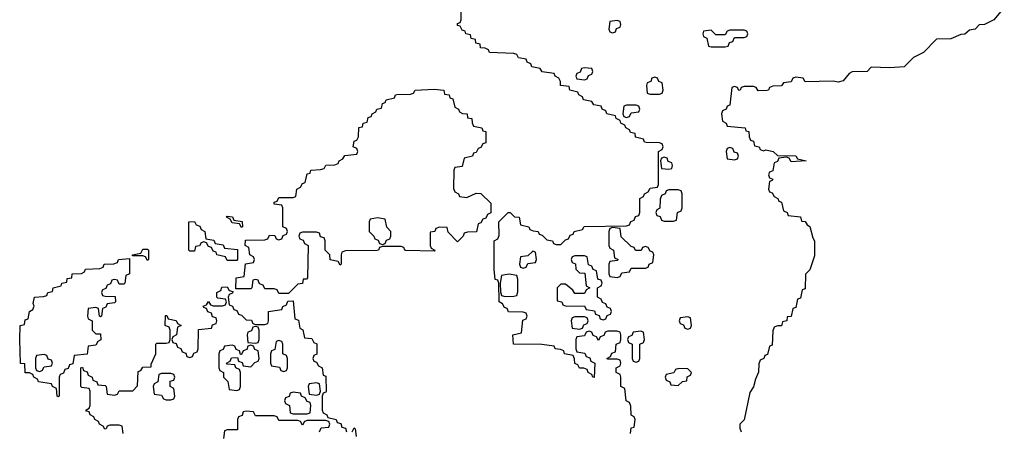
# Model space of a CAD drawing. Header units: inches. Extents: x 2718490 to 2828976, y 856982 to 957410.
# Tile 30 of 63: x 2722186 to 2726378, y 926900 to 928650. Entities that reach past the tile are written whole.
import ezdxf

# ---------------------------------------------------------------- set-up
doc = ezdxf.new("R2010")
doc.units = ezdxf.units.IN
doc.header["$MEASUREMENT"] = 0
doc.layers.add('C7922', color=7, linetype='Continuous')

msp = doc.modelspace()

# ---------------------------------------------------------------- linework, layer by layer
at = {"layer": 'C7922', "color": 6}
for points in [[(2726378, 928702), (2726334, 928650), (2726294, 928630), (2726271.6, 928628.4), (2726254, 928610), (2726230, 928606), (2726210, 928588), (2726192.7, 928587.3), (2726150, 928569), (2726090, 928568), (2726034, 928510), (2725991.1, 928488.9), (2725952, 928450), (2725890, 928446), (2725811.6, 928448.4), (2725794, 928430), (2725730, 928428.7), (2725718, 928422), (2725692, 928390), (2725670, 928384), (2725650, 928388.7), (2725530, 928386), (2725522, 928402), (2725490, 928406), (2725478, 928402), (2725470, 928386), (2725438, 928382), (2725430, 928368.7), (2725392.7, 928367.3), (2725378, 928362), (2725374, 928350), (2725368.4, 928348.4), (2725330, 928348), (2725322, 928362), (2725310, 928366), (2725270, 928366), (2725258, 928362), (2725254, 928350), (2725248.4, 928348.4), (2725242, 928362), (2725230, 928366), (2725218, 928362), (2725210, 928286), (2725198, 928282), (2725194, 928270), (2725178, 928262), (2725174, 928250), (2725178, 928218), (2725194, 928210), (2725198, 928198), (2725274, 928190), (2725278, 928178), (2725290, 928174), (2725292, 928152), (2725298, 928138), (2725310, 928134), (2725314, 928114), (2725334, 928110), (2725338, 928098), (2725352.7, 928092.7), (2725363.1, 928096.9), (2725394, 928090), (2725412, 928072), (2725490, 928071.3), (2725498, 928058), (2725534, 928050), (2725470, 928046), (2725462, 928062), (2725450, 928066), (2725418, 928062), (2725412.7, 928047.3), (2725398, 928042), (2725392.7, 928007.3), (2725378, 928002), (2725374, 927990), (2725378, 927978), (2725392, 927972), (2725390, 927966), (2725378, 927962), (2725374, 927930), (2725378, 927918), (2725390, 927914), (2725398, 927898), (2725414, 927890), (2725418, 927878), (2725430, 927874), (2725438, 927838), (2725454, 927830), (2725458, 927818), (2725510, 927812), (2725514, 927794), (2725530, 927792), (2725538, 927778), (2725550, 927771.3), (2725562.8, 927722.8), (2725570.4, 927709.6), (2725570, 927646), (2725550, 927586), (2725531.6, 927568.4), (2725530, 927506), (2725518, 927502), (2725510, 927466), (2725498, 927462), (2725490, 927426), (2725478, 927422), (2725470, 927388), (2725454, 927386), (2725452, 927370), (2725434, 927366), (2725430, 927348.7), (2725412, 927348), (2725398, 927342), (2725392.7, 927327.3), (2725390, 927266), (2725378, 927262), (2725370, 927226), (2725358, 927222), (2725354, 927210), (2725338, 927202), (2725332.7, 927187.3), (2725331.1, 927151.1), (2725318, 927122), (2725310, 927089.2), (2725295.1, 927064.9), (2725270, 926948), (2725252, 926930), (2725252.7, 926912.7), (2725258, 926898)], [(2724786, 926890), (2724790, 926914), (2724802, 926918), (2724806, 926950), (2724802, 926962), (2724788.9, 926968.9), (2724787.3, 927007.3), (2724782, 927022), (2724768, 927030), (2724762, 927082), (2724746, 927090), (2724746, 927130), (2724742, 927142), (2724726, 927150), (2724726, 927170), (2724742, 927178), (2724746, 927190), (2724742, 927202), (2724730, 927206), (2724690, 927206), (2724686, 927210), (2724702, 927218), (2724707.3, 927232.7), (2724722, 927238), (2724726, 927270), (2724742, 927278), (2724746, 927290), (2724746, 927310), (2724742, 927322), (2724730, 927326), (2724690, 927326), (2724678, 927322), (2724672.7, 927307.3), (2724658, 927302), (2724650, 927286), (2724642, 927302), (2724627.3, 927307.3), (2724622, 927322), (2724610, 927326), (2724598, 927322), (2724590, 927306), (2724558, 927302), (2724554, 927290), (2724554, 927250), (2724558, 927238), (2724591.6, 927231.6), (2724598, 927218), (2724612.7, 927212.7), (2724618, 927198), (2724634, 927190), (2724632, 927128), (2724626, 927130), (2724622, 927142), (2724606, 927150), (2724602, 927162), (2724588, 927168), (2724570, 927168.7), (2724562, 927182), (2724550, 927188.7), (2724548.4, 927208.4), (2724542, 927222), (2724506, 927230), (2724502, 927242), (2724488.4, 927248.4), (2724466, 927250), (2724462, 927262), (2724408.7, 927268.7), (2724288.7, 927270), (2724286, 927310), (2724322, 927318), (2724328, 927372), (2724342, 927378), (2724346, 927390), (2724342, 927402), (2724330, 927406), (2724267.3, 927407.3), (2724262, 927422), (2724250, 927426), (2724242, 927442), (2724228, 927450), (2724226, 927530), (2724222, 927542), (2724210, 927546), (2724206, 927590), (2724206, 927710), (2724222, 927718), (2724227.3, 927732.7), (2724226, 927790), (2724266, 927830), (2724274, 927830), (2724292, 927812), (2724312, 927810), (2724318, 927778), (2724354, 927770), (2724358, 927758), (2724372, 927752), (2724394, 927750), (2724398, 927738), (2724410, 927734), (2724430, 927714), (2724454, 927710), (2724458, 927698), (2724470, 927694), (2724490, 927694), (2724510, 927714), (2724522, 927718), (2724530, 927734), (2724542, 927738), (2724546, 927750), (2724582, 927758), (2724588.9, 927771.1), (2724770, 927774), (2724782, 927778), (2724787.3, 927792.7), (2724802, 927798), (2724807.3, 927812.7), (2724822, 927818), (2724826, 927830), (2724826, 927890), (2724842, 927898), (2724846, 927910), (2724862, 927918), (2724870, 927934), (2724902, 927938), (2724906, 927950), (2724906, 928090), (2724922, 928098), (2724926, 928110), (2724922, 928122), (2724910, 928126), (2724852.7, 928127.3), (2724846, 928130), (2724842, 928142), (2724808, 928150), (2724806, 928166), (2724786, 928170), (2724782, 928182), (2724766, 928190), (2724762, 928202), (2724746, 928210), (2724742, 928222), (2724726, 928230), (2724722, 928242), (2724686, 928250), (2724682, 928262), (2724666, 928270), (2724662, 928282), (2724630, 928288), (2724622, 928302), (2724586, 928310), (2724582, 928322), (2724566, 928330), (2724562, 928342), (2724528, 928350), (2724526, 928366), (2724488.7, 928370), (2724488, 928388), (2724482, 928402), (2724466, 928410), (2724462, 928422), (2724410, 928428), (2724402, 928442), (2724366, 928450), (2724362, 928462), (2724346, 928470), (2724342, 928482), (2724310, 928488), (2724302, 928502), (2724290, 928506), (2724186, 928510), (2724182, 928522), (2724168.4, 928528.4), (2724148, 928530), (2724146, 928546), (2724128, 928550), (2724126, 928566), (2724108, 928570), (2724106, 928586), (2724086, 928590), (2724082, 928602), (2724070, 928606), (2724062, 928622), (2724050, 928626), (2724050, 928634), (2724062, 928638), (2724066, 928650), (2724066, 928690)], [(2722626, 926890), (2722622, 926922), (2722610, 926926), (2722570, 926926), (2722558, 926922), (2722554, 926910), (2722548.4, 926908.4), (2722542, 926922), (2722526, 926930), (2722522, 926942), (2722506, 926950), (2722502, 926962), (2722486, 926970), (2722482, 926982), (2722470, 926986), (2722468, 926990), (2722482, 926998), (2722486, 927010), (2722486, 927070), (2722482, 927082), (2722450, 927086), (2722446, 927090), (2722446, 927170), (2722452.7, 927172.7), (2722458, 927158), (2722472.7, 927152.7), (2722478, 927138), (2722494, 927130), (2722498, 927118), (2722514, 927110), (2722518, 927098), (2722550, 927094), (2722554, 927090), (2722558, 927058), (2722590, 927054), (2722602, 927058), (2722610, 927072), (2722667.3, 927072.7), (2722687.3, 927092.7), (2722690, 927154), (2722702, 927158), (2722710, 927172), (2722746, 927174), (2722746, 927186), (2722766, 927230), (2722766, 927270), (2722770, 927274), (2722810, 927274), (2722822, 927278), (2722826, 927290), (2722826, 927330), (2722822, 927342), (2722806, 927350), (2722807.3, 927392.7), (2722812.7, 927392.7), (2722818, 927378), (2722851.6, 927371.6), (2722858, 927358), (2722874, 927350), (2722858, 927342), (2722854, 927310), (2722838, 927302), (2722834, 927290), (2722838, 927278), (2722852.7, 927272.7), (2722858, 927258), (2722872.7, 927252.7), (2722878, 927238), (2722892.7, 927232.7), (2722898, 927218), (2722910, 927214), (2722922, 927218), (2722927.3, 927232.7), (2722942, 927238), (2722946, 927250), (2722947.3, 927332.7), (2723002, 927338), (2723007.3, 927352.7), (2723022, 927358), (2723026, 927370), (2723022, 927382), (2723007.3, 927387.3), (2723002, 927402), (2722987.3, 927407.3), (2722982, 927422), (2722970, 927426), (2722967.3, 927432.7), (2722982, 927438), (2722990, 927452), (2722998, 927438), (2723010, 927434), (2723050, 927434), (2723062, 927438), (2723066, 927450), (2723062, 927462), (2723030, 927466), (2723026, 927470), (2723026, 927490), (2723042, 927498), (2723047.3, 927512.7), (2723070, 927514), (2723078, 927498), (2723094, 927494), (2723092.7, 927487.3), (2723078, 927482), (2723074, 927470), (2723078, 927438), (2723092.7, 927432.7), (2723098, 927418), (2723110, 927414), (2723118, 927398), (2723130, 927394), (2723150, 927374), (2723172.7, 927372.7), (2723178, 927358), (2723190, 927354), (2723230, 927354), (2723242, 927358), (2723246, 927370), (2723246, 927410), (2723302, 927418), (2723306, 927430), (2723322, 927438), (2723327.3, 927452.7), (2723350, 927454), (2723358, 927378), (2723372.7, 927372.7), (2723378, 927338), (2723391.6, 927331.6), (2723398, 927298), (2723430, 927294), (2723438, 927278), (2723451.6, 927271.6), (2723451.6, 927228.4), (2723438, 927222), (2723434, 927210), (2723438, 927198), (2723450, 927194), (2723458, 927178), (2723474, 927170), (2723478, 927138), (2723490, 927134), (2723490.7, 927069.3), (2723490, 927066), (2723478, 927062), (2723474, 927050), (2723474, 926990), (2723478, 926978), (2723494, 926970), (2723498, 926958), (2723534, 926950), (2723538, 926938), (2723552.7, 926932.7), (2723558, 926918), (2723572.7, 926912.7), (2723578, 926898)], [(2723462, 926898), (2723470, 926914), (2723502, 926918), (2723506, 926930), (2723502, 926942), (2723490, 926946), (2723410, 926946), (2723398, 926942), (2723390, 926926), (2723382, 926942), (2723370, 926946), (2723290, 926946), (2723282, 926962), (2723270, 926966), (2723190, 926966), (2723182, 926982), (2723150, 926986), (2723138, 926982), (2723132.7, 926967.3), (2723118, 926962), (2723114, 926950), (2723114, 926906), (2723070, 926906), (2723058, 926902), (2723054, 926870)], [(2723602, 926898), (2723610, 926914), (2723614, 926910), (2723618, 926878)]]:
    msp.add_lwpolyline(points, dxfattribs=at)
for points in [[(2724730, 928646), (2724698, 928642), (2724694, 928610), (2724698, 928598), (2724710, 928594), (2724722, 928598), (2724727.3, 928612.7), (2724742, 928618), (2724746, 928630), (2724742, 928642)], [(2725270, 928606), (2725210, 928606), (2725198, 928602), (2725190, 928586), (2725150, 928586), (2725130, 928606), (2725098, 928602), (2725094, 928590), (2725098, 928578), (2725112, 928572), (2725118, 928538), (2725130, 928534), (2725190, 928534), (2725202, 928538), (2725207.3, 928552.7), (2725222, 928558), (2725230, 928574), (2725270, 928574), (2725282, 928578), (2725286, 928590), (2725282, 928602)], [(2724590, 928446), (2724578, 928442), (2724572.7, 928427.3), (2724558, 928422), (2724554, 928410), (2724558, 928398), (2724590, 928394), (2724602, 928398), (2724607.3, 928412.7), (2724622, 928418), (2724626, 928430), (2724622, 928442)], [(2724890, 928406), (2724878, 928402), (2724872.7, 928387.3), (2724858, 928382), (2724854, 928370), (2724858, 928338), (2724870, 928334), (2724910, 928334), (2724922, 928338), (2724926, 928350), (2724922, 928382), (2724907.3, 928387.3), (2724902, 928402)], [(2724090, 927894), (2724130, 927912), (2724150, 927911.3), (2724192, 927870), (2724191.6, 927828.4), (2724178, 927822), (2724170, 927806), (2724158, 927802), (2724150, 927786), (2724138, 927782), (2724131.3, 927748.7), (2724092.7, 927747.3), (2724078, 927742), (2724074, 927730), (2724050, 927706), (2724010, 927746), (2724006, 927766), (2723972.7, 927767.3), (2723958, 927762), (2723954, 927750), (2723934, 927746), (2723934, 927690), (2723938, 927678), (2723954, 927670), (2723950, 927666), (2723829.3, 927669.3), (2723826, 927670), (2723822, 927682), (2723810, 927686), (2723730, 927686), (2723718, 927682), (2723714, 927670), (2723708.4, 927668.4), (2723572.7, 927667.3), (2723558, 927662), (2723554, 927650), (2723554, 927610), (2723550, 927606), (2723542, 927622), (2723508.4, 927628.4), (2723506, 927650), (2723486, 927670), (2723486, 927710), (2723482, 927722), (2723467.3, 927727.3), (2723462, 927742), (2723450, 927746), (2723390, 927746), (2723378, 927742), (2723374, 927730), (2723378, 927718), (2723392.7, 927712.7), (2723398, 927698), (2723414, 927690), (2723412, 927552), (2723407.3, 927547.3), (2723392.7, 927547.3), (2723390, 927528), (2723370, 927526), (2723330, 927486), (2723290, 927486), (2723282, 927502), (2723270, 927506), (2723230, 927506), (2723222, 927522), (2723207.3, 927527.3), (2723202, 927542), (2723190, 927546), (2723178, 927542), (2723174, 927510), (2723170, 927506), (2723106, 927506), (2723107.3, 927552.7), (2723142, 927558), (2723147.3, 927612.7), (2723182, 927618), (2723186, 927630), (2723182, 927642), (2723166, 927650), (2723162, 927682), (2723146, 927690), (2723147.3, 927712.7), (2723230, 927714), (2723242, 927718), (2723250, 927734), (2723272.7, 927732.7), (2723278, 927718), (2723290, 927714), (2723302, 927718), (2723307.3, 927732.7), (2723322, 927738), (2723326, 927750), (2723322, 927762), (2723306, 927770), (2723306, 927850), (2723302, 927862), (2723270, 927866), (2723270, 927874), (2723282, 927878), (2723290, 927894), (2723350, 927894), (2723362, 927898), (2723366, 927930), (2723382, 927938), (2723390, 927954), (2723402, 927958), (2723410, 927994), (2723422, 927998), (2723426, 928010), (2723467.3, 928012.7), (2723482, 928018), (2723490, 928031.3), (2723527.3, 928032.7), (2723542, 928038), (2723546, 928050), (2723562, 928058), (2723570, 928072), (2723622, 928078), (2723626, 928090), (2723622, 928102), (2723606, 928110), (2723610, 928134), (2723622, 928138), (2723628.4, 928151.6), (2723630, 928192), (2723646, 928194), (2723648, 928210), (2723666, 928214), (2723670, 928234), (2723682, 928238), (2723686, 928250), (2723702, 928258), (2723706, 928270), (2723726, 928274), (2723730, 928294), (2723742, 928298), (2723746, 928310), (2723782, 928318), (2723786, 928330), (2723792, 928332), (2723850, 928334), (2723862, 928338), (2723870, 928351), (2723950, 928354), (2723992, 928350), (2723994, 928334), (2724014, 928330), (2724018, 928318), (2724030, 928314), (2724038, 928278), (2724054, 928270), (2724058, 928258), (2724071.6, 928251.6), (2724091.3, 928250), (2724092.7, 928232.7), (2724111.3, 928230), (2724112, 928212), (2724118, 928198), (2724154, 928190), (2724158, 928178), (2724170, 928174), (2724170, 928126), (2724158, 928122), (2724150, 928106), (2724138, 928102), (2724130, 928086), (2724118, 928082), (2724114, 928070), (2724078, 928062), (2724070, 928026), (2724038, 928022), (2724034, 928010), (2724032.7, 927932.7), (2724038, 927918), (2724054, 927910), (2724058, 927898)], [(2724810, 928286), (2724770, 928286), (2724758, 928282), (2724754, 928250), (2724758, 928238), (2724770, 928234), (2724782, 928238), (2724790, 928254), (2724822, 928258), (2724826, 928270), (2724822, 928282)], [(2725210, 928106), (2725198, 928102), (2725194, 928090), (2725198, 928058), (2725230, 928054), (2725242, 928058), (2725246, 928070), (2725242, 928082), (2725227.3, 928087.3), (2725222, 928102)], [(2724930, 928066), (2724918, 928062), (2724914, 928050), (2724918, 928018), (2724950, 928014), (2724962, 928018), (2724966, 928030), (2724962, 928042), (2724947.3, 928047.3), (2724942, 928062)], [(2724990, 927926), (2724950, 927926), (2724938, 927922), (2724934, 927910), (2724918, 927902), (2724912.7, 927887.3), (2724912, 927848), (2724898, 927842), (2724894, 927830), (2724898, 927818), (2724912.7, 927812.7), (2724918, 927798), (2724930, 927794), (2724970, 927794), (2724982, 927798), (2724986, 927830), (2725002, 927838), (2725006, 927850), (2725006, 927910), (2725002, 927922)], [(2723070, 927626), (2723062, 927642), (2723026, 927650), (2723022, 927662), (2723010, 927666), (2723002, 927682), (2722990, 927686), (2722982, 927702), (2722970, 927706), (2722958, 927702), (2722951.6, 927688.4), (2722934, 927686), (2722930, 927666), (2722910, 927666), (2722906, 927670), (2722906, 927790), (2722930, 927792), (2722938, 927778), (2722952.7, 927772.7), (2722958, 927758), (2722974, 927750), (2722978, 927718), (2723012.7, 927712.7), (2723018, 927698), (2723052.7, 927692.7), (2723058, 927678), (2723112.7, 927672.7), (2723114, 927630), (2723110, 927626)], [(2723130, 927766), (2723122, 927782), (2723090, 927786), (2723082, 927802), (2723066, 927810), (2723070, 927814), (2723091.6, 927811.6), (2723098, 927798), (2723132.7, 927792.7), (2723134, 927770)], [(2723710, 927808), (2723678, 927802), (2723674, 927790), (2723674, 927750), (2723694, 927730), (2723698, 927718), (2723712.7, 927712.7), (2723718, 927698), (2723730, 927694), (2723742, 927698), (2723747.3, 927712.7), (2723762, 927718), (2723766, 927730), (2723766, 927750), (2723748.4, 927768.4), (2723742, 927802)], [(2724710, 927766), (2724698, 927762), (2724694, 927750), (2724694, 927690), (2724698, 927678), (2724714, 927670), (2724718, 927638), (2724734, 927630), (2724730, 927626), (2724698, 927622), (2724694, 927610), (2724694, 927570), (2724698, 927558), (2724730, 927554), (2724742, 927558), (2724750, 927574), (2724782, 927578), (2724790, 927594), (2724850, 927594), (2724862, 927598), (2724866, 927610), (2724882, 927618), (2724886, 927650), (2724882, 927662), (2724870, 927666), (2724862, 927682), (2724850, 927686), (2724838, 927682), (2724831.6, 927668.4), (2724808.4, 927668.4), (2724802, 927682), (2724790, 927686), (2724747.3, 927727.3), (2724742, 927762)], [(2722730, 927626), (2722722, 927642), (2722710, 927646), (2722666, 927646), (2722666, 927650), (2722702, 927658), (2722710, 927674), (2722730, 927674), (2722734, 927670), (2722734, 927630)], [(2724370, 927666), (2724350, 927646), (2724318, 927642), (2724314, 927610), (2724318, 927598), (2724330, 927594), (2724342, 927598), (2724350, 927614), (2724382, 927618), (2724386, 927630), (2724382, 927662)], [(2722610, 927526), (2722602, 927542), (2722590, 927546), (2722578, 927542), (2722572.7, 927527.3), (2722558, 927522), (2722552.7, 927507.3), (2722538, 927502), (2722534, 927490), (2722538, 927478), (2722550, 927474), (2722592.7, 927472.7), (2722594, 927450), (2722590, 927446), (2722558, 927442), (2722552.7, 927427.3), (2722538, 927422), (2722534, 927390), (2722530, 927386), (2722526, 927390), (2722522, 927422), (2722510, 927426), (2722478, 927422), (2722474, 927390), (2722478, 927378), (2722494, 927370), (2722494, 927330), (2722510, 927314), (2722530, 927314), (2722531.6, 927288.4), (2722518, 927282), (2722510, 927266), (2722478, 927262), (2722472.7, 927227.3), (2722418, 927222), (2722412.7, 927187.3), (2722398, 927182), (2722392.7, 927167.3), (2722378, 927162), (2722372.7, 927147.3), (2722358, 927142), (2722354, 927130), (2722354, 927050), (2722350, 927046), (2722346, 927050), (2722342, 927082), (2722326, 927090), (2722322, 927102), (2722266, 927110), (2722262, 927122), (2722246, 927130), (2722242, 927142), (2722228.4, 927148.4), (2722210, 927149), (2722207.3, 927187.3), (2722190, 927188.7), (2722186, 927290), (2722188.7, 927350), (2722206, 927354), (2722210, 927374), (2722222, 927378), (2722228, 927410), (2722242, 927418), (2722247.3, 927432.7), (2722243.1, 927443.1), (2722249.6, 927470), (2722287.3, 927472.7), (2722302, 927478), (2722306, 927490), (2722326, 927494), (2722328, 927510), (2722362, 927518), (2722366, 927530), (2722386, 927534), (2722388, 927550), (2722408, 927552), (2722409, 927570), (2722448.7, 927571.3), (2722462, 927578), (2722466, 927590), (2722527.3, 927592.7), (2722542, 927598), (2722546, 927610), (2722587.3, 927612.7), (2722602, 927618), (2722606, 927630), (2722654, 927634), (2722654, 927570), (2722638, 927562), (2722634, 927530), (2722630, 927526)], [(2724590, 927646), (2724550, 927646), (2724538, 927642), (2724534, 927630), (2724538, 927618), (2724552.7, 927612.7), (2724554, 927590), (2724570, 927574), (2724592.7, 927572.7), (2724598, 927518), (2724614, 927510), (2724598, 927502), (2724590, 927486), (2724550, 927486), (2724540.4, 927500.4), (2724510, 927526), (2724490, 927526), (2724474, 927510), (2724474, 927454), (2724494, 927450), (2724498, 927438), (2724512.7, 927432.7), (2724590, 927434), (2724598, 927418), (2724632.7, 927412.7), (2724638, 927398), (2724652.7, 927392.7), (2724658, 927378), (2724670, 927374), (2724682, 927378), (2724687.3, 927392.7), (2724702, 927398), (2724706, 927410), (2724702, 927422), (2724687.3, 927427.3), (2724682, 927442), (2724667.3, 927447.3), (2724662, 927462), (2724646, 927470), (2724646, 927510), (2724662, 927518), (2724666, 927530), (2724662, 927542), (2724647.3, 927547.3), (2724642, 927582), (2724627.3, 927587.3), (2724622, 927602), (2724607.3, 927607.3), (2724602, 927642)], [(2724270, 927568), (2724238, 927562), (2724232, 927530), (2724232.7, 927492.7), (2724238, 927478), (2724252.7, 927472.7), (2724290, 927474), (2724302, 927478), (2724307.3, 927492.7), (2724307.3, 927547.3), (2724302, 927562)], [(2724590, 927386), (2724550, 927386), (2724538, 927382), (2724534, 927370), (2724538, 927338), (2724570, 927334), (2724582, 927338), (2724587.3, 927352.7), (2724602, 927358), (2724606, 927370), (2724602, 927382)], [(2725030, 927386), (2724998, 927382), (2724994, 927370), (2724998, 927358), (2725012.7, 927352.7), (2725018, 927338), (2725030, 927334), (2725042, 927338), (2725046, 927350), (2725042, 927382)], [(2723190, 927346), (2723178, 927342), (2723172.7, 927327.3), (2723158, 927322), (2723154, 927310), (2723158, 927278), (2723190, 927274), (2723202, 927278), (2723206, 927290), (2723206, 927330), (2723202, 927342)], [(2724830, 927326), (2724798, 927322), (2724792.7, 927307.3), (2724778, 927302), (2724774, 927290), (2724778, 927278), (2724794, 927270), (2724794, 927210), (2724798, 927198), (2724810, 927194), (2724822, 927198), (2724826, 927210), (2724826, 927270), (2724842, 927278), (2724846, 927290), (2724842, 927322)], [(2723290, 927286), (2723278, 927282), (2723272.7, 927247.3), (2723258, 927242), (2723254, 927230), (2723254, 927190), (2723258, 927178), (2723292, 927172), (2723298, 927158), (2723310, 927154), (2723322, 927158), (2723326, 927170), (2723326, 927210), (2723322, 927222), (2723306, 927230), (2723306, 927270), (2723302, 927282)], [(2723170, 927266), (2723158, 927262), (2723152.7, 927247.3), (2723138, 927242), (2723130, 927226), (2723126, 927226), (2723122, 927242), (2723107.3, 927247.3), (2723102, 927262), (2723090, 927266), (2723058, 927262), (2723052.7, 927247.3), (2723038, 927242), (2723034, 927230), (2723034, 927170), (2723038, 927158), (2723054, 927150), (2723054, 927130), (2723071.6, 927111.6), (2723078, 927078), (2723110, 927074), (2723122, 927078), (2723126, 927090), (2723126, 927150), (2723122, 927162), (2723106, 927170), (2723102, 927182), (2723070, 927186), (2723066, 927190), (2723082, 927198), (2723087.3, 927212.7), (2723114, 927214), (2723118, 927198), (2723132.7, 927192.7), (2723138, 927178), (2723170, 927174), (2723187.3, 927192.7), (2723202, 927198), (2723206, 927210), (2723202, 927242), (2723187.3, 927247.3), (2723182, 927262)], [(2722290, 927226), (2722258, 927222), (2722254, 927210), (2722254, 927170), (2722258, 927158), (2722270, 927154), (2722282, 927158), (2722290, 927174), (2722322, 927178), (2722326, 927190), (2722322, 927202), (2722307.3, 927207.3), (2722302, 927222)], [(2722830, 927146), (2722790, 927146), (2722778, 927142), (2722774, 927110), (2722758, 927102), (2722754, 927090), (2722758, 927058), (2722790, 927054), (2722798, 927038), (2722810, 927034), (2722830, 927034), (2722842, 927038), (2722846, 927050), (2722842, 927082), (2722826, 927090), (2722827.3, 927112.7), (2722842, 927118), (2722846, 927130), (2722842, 927142)], [(2724992.7, 927167.3), (2724978, 927162), (2724971.6, 927148.4), (2724938, 927142), (2724934, 927130), (2724938, 927118), (2724954, 927110), (2724958, 927098), (2724990, 927094), (2725008.4, 927111.6), (2725026, 927114), (2725028.4, 927131.6), (2725042, 927138), (2725046, 927150), (2725030, 927166)], [(2723450, 927106), (2723418, 927102), (2723414, 927090), (2723418, 927058), (2723450, 927054), (2723462, 927058), (2723466, 927070), (2723462, 927102)], [(2723350, 927066), (2723338, 927062), (2723332.7, 927047.3), (2723318, 927042), (2723314, 927030), (2723318, 927018), (2723334, 927010), (2723338, 926978), (2723350, 926974), (2723410, 926974), (2723422, 926978), (2723426, 927010), (2723422, 927022), (2723410, 927026), (2723402, 927042), (2723386, 927050), (2723382, 927062)]]:
    msp.add_lwpolyline(points, close=True, dxfattribs=at)

doc.saveas('drawing.dxf')
